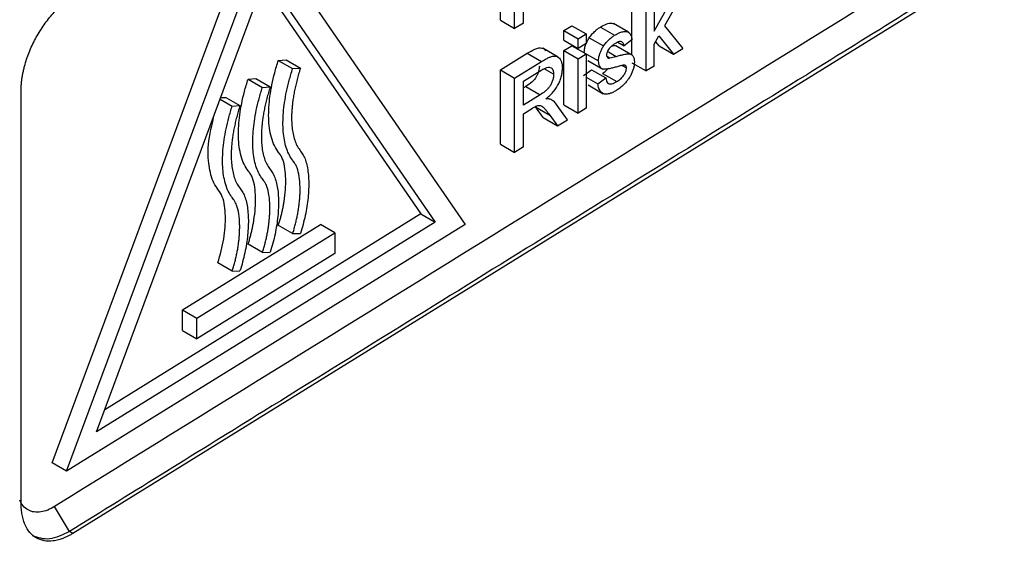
# Model space of a CAD drawing. Header units: millimetres. Extents: x -155 to 1130, y -373 to 1265.
# Tile 183 of 198: x 1042 to 1081, y 919 to 939. Entities that reach past the tile are written whole.
import ezdxf

# ---------------------------------------------------------------- set-up
doc = ezdxf.new("R2010")
doc.units = ezdxf.units.MM

msp = doc.modelspace()

# ---------------------------------------------------------------- linework, layer by layer
at = {"color": 7, "linetype": 'Continuous', "lineweight": 25}
for p, q in [((1043.387, 921.737), (1051.267, 942.946)), ((1043.953, 921.41), (1051.833, 942.619)), ((1051.833, 942.619), (1059.713, 931.166)), ((1061.104, 939.237), (1061.104, 942.173)), ((1061.67, 938.91), (1061.67, 941.846)), ((1081.03, 941.744), (1044.203, 918.946)), ((1045.135, 922.958), (1051.833, 940.986)), ((1051.833, 940.986), (1058.531, 931.251)), ((1051.714, 940.664), (1057.965, 931.578)), ((1062.016, 939.124), (1062.016, 940.517)), ((1066.307, 937.855), (1066.307, 940.494)), ((1067.187, 940.362), (1067.187, 938.805)), ((1068.283, 940.25), (1067.594, 939.021)), ((1066.873, 937.231), (1066.873, 940.167)), ((1067.187, 938.805), (1067.845, 939.979)), ((1061.104, 939.237), (1061.67, 938.91)), ((1062.016, 939.124), (1061.67, 938.91)), ((1066.17, 938.763), (1065.572, 939.109)), ((1063.613, 938.826), (1063.927, 939.021)), ((1063.613, 938.45), (1063.613, 938.826)), ((1063.613, 938.826), (1064.179, 938.5)), ((1063.927, 939.021), (1064.493, 938.694)), ((1064.179, 938.5), (1064.493, 938.694)), ((1064.493, 938.694), (1064.493, 938.318)), ((1065.058, 938.968), (1065.624, 938.642)), ((1067.594, 939.021), (1068.314, 938.124)), ((1063.613, 938.45), (1064.179, 938.123)), ((1064.179, 938.123), (1064.179, 938.5)), ((1064.493, 938.318), (1064.179, 938.123)), ((1064.619, 938.546), (1065.185, 938.219)), ((1065.753, 938.371), (1065.995, 938.231)), ((1066.309, 938.464), (1065.995, 938.231)), ((1067.187, 938.295), (1067.368, 938.617)), ((1067.187, 937.426), (1067.187, 938.295)), ((1067.381, 938.223), (1067.243, 938.394)), ((1067.368, 938.617), (1067.947, 937.896)), ((1061.104, 937.273), (1062.169, 937.933)), ((1062.169, 937.933), (1062.735, 937.606)), ((1063.389, 937.779), (1062.786, 938.127)), ((1063.613, 938.036), (1063.927, 938.231)), ((1063.613, 935.89), (1063.613, 938.036)), ((1063.613, 938.036), (1064.179, 937.709)), ((1063.927, 938.231), (1064.493, 937.904)), ((1064.179, 937.709), (1064.493, 937.904)), ((1064.422, 937.952), (1064.988, 937.626)), ((1064.493, 937.904), (1064.493, 935.758)), ((1065.377, 937.983), (1065.677, 937.81)), ((1066.268, 937.882), (1065.669, 938.228)), ((1067.381, 938.223), (1067.947, 937.896)), ((1067.947, 937.896), (1068.314, 938.124)), ((1052.324, 937.65), (1052.632, 937.666)), ((1052.324, 937.65), (1052.89, 937.323)), ((1052.632, 937.666), (1053.198, 937.34)), ((1061.67, 936.947), (1062.735, 937.606)), ((1064.179, 935.564), (1064.179, 937.709)), ((1064.558, 937.651), (1065.157, 937.305)), ((1065.308, 937.821), (1065.439, 937.745)), ((1066.307, 937.558), (1066.873, 937.231)), ((1052.89, 937.323), (1053.198, 937.34)), ((1061.104, 934.337), (1061.104, 937.273)), ((1061.104, 937.273), (1061.67, 936.947)), ((1062.016, 936.822), (1062.748, 937.275)), ((1063.212, 937.1), (1062.835, 937.318)), ((1064.391, 937.05), (1064.705, 937.282)), ((1064.705, 937.282), (1065.271, 936.955)), ((1065.139, 937.136), (1065.705, 936.809)), ((1065.927, 937.446), (1066.089, 937.353)), ((1067.187, 937.426), (1066.873, 937.231)), ((1051.129, 936.91), (1051.438, 936.927)), ((1051.129, 936.91), (1051.695, 936.584)), ((1051.438, 936.927), (1052.004, 936.6)), ((1061.67, 934.011), (1061.67, 936.947)), ((1062.016, 935.881), (1062.016, 936.822)), ((1064.493, 936.99), (1064.957, 936.723)), ((1064.957, 936.723), (1065.271, 936.955)), ((1042.157, 920.129), (1042.157, 936.459)), ((1051.695, 936.584), (1052.004, 936.6)), ((1062.107, 936.615), (1062.016, 936.558)), ((1062.107, 936.615), (1062.673, 936.288)), ((1064.574, 936.678), (1065.174, 936.332)), ((1050.025, 936.119), (1050.501, 935.844)), ((1050.047, 936.177), (1050.244, 936.188)), ((1050.244, 936.188), (1050.81, 935.861)), ((1062.673, 936.288), (1062.016, 935.881)), ((1063.14, 936.081), (1063.099, 936.105)), ((1050.501, 935.844), (1050.81, 935.861)), ((1062.016, 935.542), (1062.371, 935.762)), ((1062.016, 934.225), (1062.016, 935.542)), ((1062.796, 935.385), (1062.49, 935.815)), ((1062.49, 935.815), (1063.056, 935.489)), ((1063.759, 935.304), (1063.356, 935.865)), ((1063.613, 935.89), (1064.179, 935.564)), ((1064.493, 935.758), (1064.179, 935.564)), ((1062.796, 935.385), (1063.362, 935.058)), ((1063.056, 935.489), (1063.362, 935.058)), ((1063.362, 935.058), (1063.759, 935.304)), ((1061.104, 934.337), (1061.67, 934.011)), ((1062.016, 934.225), (1061.67, 934.011)), ((1058.531, 931.251), (1045.135, 922.958)), ((1057.965, 931.578), (1045.462, 923.837)), ((1057.965, 931.578), (1058.531, 931.251)), ((1059.713, 931.166), (1043.953, 921.41)), ((1048.538, 927.783), (1053.997, 931.162)), ((1052.892, 930.798), (1052.326, 931.124)), ((1054.563, 930.836), (1053.997, 931.162)), ((1049.104, 927.456), (1054.563, 930.836)), ((1052.892, 930.798), (1053.198, 930.807)), ((1054.563, 930.836), (1054.563, 930.019)), ((1051.698, 930.058), (1051.132, 930.385)), ((1054.563, 930.019), (1049.104, 926.639)), ((1051.698, 930.058), (1052.004, 930.068)), ((1050.503, 929.319), (1049.937, 929.646)), ((1050.503, 929.319), (1050.81, 929.329)), ((1048.538, 926.966), (1048.538, 927.783)), ((1048.538, 927.783), (1049.104, 927.456)), ((1049.104, 926.639), (1049.104, 927.456)), ((1048.538, 926.966), (1049.104, 926.639)), ((1043.953, 921.41), (1043.387, 921.737)), ((1044.072, 919.021), (1043.476, 920.007)), ((1044.203, 918.946), (1044.072, 919.021))]:
    msp.add_line(p, q, dxfattribs=at)
for points, knots in [([(1080.305, 942.783), (1074.166, 938.983), (1061.89, 931.395), (1049.614, 923.806), (1043.476, 920.007)], [0, 0, 0, 0, 0.500041, 1, 1, 1, 1]), ([(1080.88, 941.832), (1078.325, 940.249), (1072.188, 936.448), (1062.48, 930.429), (1052.767, 924.407), (1046.631, 920.606), (1044.072, 919.021)], [0, 0, 0, 0, 0.20816, 0.5, 0.791494, 1, 1, 1, 1]), ([(1042.157, 936.459), (1042.157, 936.506), (1042.158, 936.599), (1042.168, 936.742), (1042.184, 936.887), (1042.206, 937.035), (1042.235, 937.186), (1042.27, 937.338), (1042.345, 937.62), (1042.49, 938.035), (1042.746, 938.567), (1043.057, 939.067), (1043.354, 939.439), (1043.606, 939.704), (1043.801, 939.883), (1044.001, 940.044), (1044.135, 940.132), (1044.203, 940.176)], [0, 0, 0, 0, 0.036013, 0.071748, 0.107316, 0.142832, 0.17841, 0.214163, 0.250205, 0.374954, 0.499822, 0.624515, 0.749326, 0.811597, 0.874224, 0.937201, 1, 1, 1, 1]), ([(1065.058, 938.968), (1065.136, 939.012), (1065.293, 939.098), (1065.476, 939.139), (1065.558, 939.107), (1065.58, 939.099)], [0, 0, 0, 0, 0.42194, 0.846006, 1, 1, 1, 1]), ([(1064.619, 938.546), (1064.638, 938.573), (1064.675, 938.625), (1064.734, 938.696), (1064.796, 938.76), (1064.871, 938.83), (1064.959, 938.904), (1065.025, 938.947), (1065.058, 938.968)], [0, 0, 0, 0, 0.149454, 0.285895, 0.422098, 0.572366, 0.78598, 1, 1, 1, 1]), ([(1065.185, 938.219), (1065.217, 938.266), (1065.25, 938.31), (1065.32, 938.391), (1065.357, 938.429), (1065.432, 938.499), (1065.47, 938.532), (1065.547, 938.591), (1065.585, 938.617), (1065.624, 938.642)], [0, 0, 0, 0, 0.25, 0.25, 0.5, 0.5, 0.75, 0.75, 1, 1, 1, 1]), ([(1065.624, 938.642), (1065.667, 938.667), (1065.747, 938.714), (1065.857, 938.76), (1065.948, 938.786), (1066.02, 938.795), (1066.087, 938.795), (1066.153, 938.78), (1066.213, 938.735), (1066.259, 938.664), (1066.291, 938.571), (1066.303, 938.5), (1066.309, 938.464)], [0, 0, 0, 0, 0.135152, 0.252816, 0.352784, 0.435191, 0.500225, 0.592077, 0.687966, 0.787537, 0.891713, 1, 1, 1, 1]), ([(1064.422, 937.952), (1064.423, 937.978), (1064.425, 938.025), (1064.437, 938.122), (1064.463, 938.222), (1064.501, 938.324), (1064.533, 938.398), (1064.573, 938.473), (1064.603, 938.52), (1064.619, 938.546)], [0, 0, 0, 0, 0.137403, 0.248932, 0.498702, 0.621767, 0.74799, 0.862602, 1, 1, 1, 1]), ([(1065.647, 938.317), (1065.617, 938.298), (1065.559, 938.26), (1065.477, 938.193), (1065.408, 938.121), (1065.356, 938.042), (1065.322, 937.969), (1065.305, 937.907), (1065.303, 937.873), (1065.303, 937.859)], [0, 0, 0, 0, 0.205237, 0.389821, 0.553164, 0.6954, 0.818804, 0.919431, 1, 1, 1, 1]), ([(1065.995, 938.231), (1065.99, 938.256), (1065.98, 938.309), (1065.939, 938.37), (1065.866, 938.4), (1065.764, 938.384), (1065.688, 938.34), (1065.647, 938.317)], [0, 0, 0, 0, 0.146897, 0.320063, 0.519619, 0.745984, 1, 1, 1, 1]), ([(1062.169, 937.933), (1062.27, 937.992), (1062.424, 938.083), (1062.622, 938.151), (1062.757, 938.148), (1062.844, 938.098), (1062.879, 938.043), (1062.89, 938.025)], [0, 0, 0, 0, 0.366254, 0.561298, 0.734212, 0.917439, 1, 1, 1, 1]), ([(1064.988, 937.626), (1064.989, 937.661), (1064.992, 937.734), (1065.016, 937.853), (1065.057, 937.976), (1065.112, 938.102), (1065.161, 938.18), (1065.185, 938.219)], [0, 0, 0, 0, 0.191391, 0.386952, 0.587383, 0.791858, 1, 1, 1, 1]), ([(1065.303, 937.859), (1065.303, 937.839), (1065.305, 937.82), (1065.316, 937.789), (1065.326, 937.777), (1065.336, 937.767)], [0, 0, 0, 0, 0.5, 0.5, 1, 1, 1, 1]), ([(1065.515, 938.221), (1065.539, 938.227), (1065.602, 938.244), (1065.691, 938.223), (1065.757, 938.192), (1065.775, 938.154), (1065.776, 938.152)], [0, 0, 0, 0, 0.221581, 0.598492, 0.979317, 1, 1, 1, 1]), ([(1065.677, 937.81), (1065.733, 937.824), (1065.834, 937.85), (1065.969, 937.881), (1066.07, 937.899), (1066.168, 937.914), (1066.263, 937.898), (1066.349, 937.834), (1066.398, 937.726), (1066.402, 937.632), (1066.404, 937.586)], [0, 0, 0, 0, 0.175387, 0.316795, 0.424225, 0.497674, 0.631211, 0.759238, 0.88205, 1, 1, 1, 1]), ([(1052.326, 931.124), (1052.342, 931.176), (1052.375, 931.279), (1052.419, 931.435), (1052.459, 931.593), (1052.495, 931.752), (1052.527, 931.913), (1052.572, 932.177), (1052.614, 932.535), (1052.626, 932.971), (1052.596, 933.378), (1052.526, 933.684), (1052.431, 933.887), (1052.305, 934.05), (1052.162, 934.269), (1052.043, 934.596), (1051.969, 934.963), (1051.938, 935.367), (1051.947, 935.79), (1051.99, 936.232), (1052.067, 936.687), (1052.176, 937.162), (1052.274, 937.485), (1052.324, 937.65)], [0, 0, 0, 0, 0.020159, 0.040597, 0.061353, 0.082466, 0.10397, 0.1259, 0.189523, 0.251853, 0.31455, 0.377752, 0.409042, 0.440498, 0.503058, 0.564022, 0.627457, 0.688576, 0.751398, 0.811693, 0.87287, 0.935471, 1, 1, 1, 1]), ([(1062.735, 937.606), (1062.786, 937.637), (1062.88, 937.694), (1063.011, 937.758), (1063.121, 937.803), (1063.207, 937.821), (1063.27, 937.822), (1063.336, 937.81), (1063.404, 937.771), (1063.472, 937.695), (1063.521, 937.593), (1063.553, 937.47), (1063.556, 937.373), (1063.558, 937.324)], [0, 0, 0, 0, 0.125542, 0.234355, 0.32618, 0.401423, 0.459556, 0.50084, 0.597318, 0.695088, 0.795046, 0.896697, 1, 1, 1, 1]), ([(1065.686, 937.387), (1065.631, 937.372), (1065.531, 937.345), (1065.399, 937.316), (1065.301, 937.3), (1065.208, 937.293), (1065.119, 937.313), (1065.043, 937.385), (1064.995, 937.49), (1064.99, 937.581), (1064.988, 937.626)], [0, 0, 0, 0, 0.176854, 0.319301, 0.427558, 0.501514, 0.632098, 0.758957, 0.881627, 1, 1, 1, 1]), ([(1065.336, 937.767), (1065.349, 937.756), (1065.364, 937.747), (1065.4, 937.741), (1065.42, 937.743), (1065.439, 937.745)], [0, 0, 0, 0, 0.5, 0.5, 1, 1, 1, 1]), ([(1066.404, 937.586), (1066.402, 937.546), (1066.399, 937.465), (1066.369, 937.332), (1066.324, 937.195), (1066.26, 937.056), (1066.185, 936.933), (1066.099, 936.817), (1065.995, 936.7), (1065.859, 936.573), (1065.757, 936.506), (1065.701, 936.469)], [0, 0, 0, 0, 0.096341, 0.194829, 0.294782, 0.397789, 0.501865, 0.585679, 0.696941, 0.835328, 1, 1, 1, 1]), ([(1052.892, 930.798), (1052.91, 930.855), (1052.947, 930.972), (1052.995, 931.146), (1053.038, 931.322), (1053.075, 931.496), (1053.107, 931.67), (1053.134, 931.841), (1053.155, 932.01), (1053.171, 932.174), (1053.182, 932.335), (1053.187, 932.49), (1053.186, 932.738), (1053.161, 933.057), (1053.096, 933.337), (1053.023, 933.505), (1052.958, 933.616), (1052.849, 933.752), (1052.73, 933.948), (1052.63, 934.207), (1052.559, 934.501), (1052.517, 934.831), (1052.504, 935.191), (1052.522, 935.579), (1052.569, 935.989), (1052.647, 936.42), (1052.751, 936.866), (1052.843, 937.17), (1052.89, 937.323)], [0, 0, 0, 0, 0.022692, 0.045641, 0.068784, 0.092051, 0.115367, 0.138653, 0.161832, 0.184822, 0.207544, 0.22992, 0.251872, 0.317392, 0.377759, 0.396093, 0.419183, 0.453027, 0.503081, 0.552717, 0.603943, 0.656671, 0.710825, 0.766294, 0.822991, 0.88086, 0.93987, 1, 1, 1, 1]), ([(1053.198, 937.34), (1053.175, 937.264), (1053.128, 937.113), (1053.067, 936.889), (1053.013, 936.67), (1052.966, 936.456), (1052.928, 936.247), (1052.897, 936.044), (1052.874, 935.848), (1052.858, 935.657), (1052.849, 935.441), (1052.851, 935.198), (1052.874, 934.931), (1052.918, 934.676), (1052.987, 934.441), (1053.081, 934.234), (1053.201, 934.069), (1053.319, 933.906), (1053.407, 933.702), (1053.47, 933.461), (1053.511, 933.187), (1053.53, 932.885), (1053.527, 932.563), (1053.503, 932.224), (1053.458, 931.875), (1053.392, 931.52), (1053.308, 931.164), (1053.235, 930.925), (1053.198, 930.807)], [0, 0, 0, 0, 0.029795, 0.059135, 0.088022, 0.116461, 0.144455, 0.172005, 0.199111, 0.225772, 0.251982, 0.292107, 0.333631, 0.37604, 0.418745, 0.461067, 0.502807, 0.541551, 0.582058, 0.624821, 0.669525, 0.715748, 0.763026, 0.810891, 0.858895, 0.906634, 0.95376, 1, 1, 1, 1]), ([(1062.646, 937.427), (1062.645, 937.395), (1062.643, 937.331), (1062.62, 937.227), (1062.586, 937.123), (1062.539, 937.021), (1062.464, 936.903), (1062.318, 936.75), (1062.19, 936.668), (1062.107, 936.615)], [0, 0, 0, 0, 0.102365, 0.20397, 0.30498, 0.404447, 0.503179, 0.6775, 1, 1, 1, 1]), ([(1063.212, 937.1), (1063.21, 937.061), (1063.207, 936.983), (1063.172, 936.852), (1063.121, 936.722), (1063.05, 936.604), (1062.962, 936.504), (1062.836, 936.393), (1062.738, 936.33), (1062.673, 936.288)], [0, 0, 0, 0, 0.124377, 0.249319, 0.378776, 0.498648, 0.613818, 0.749038, 1, 1, 1, 1]), ([(1062.748, 937.275), (1062.772, 937.289), (1062.818, 937.316), (1062.882, 937.347), (1062.956, 937.374), (1063.035, 937.386), (1063.127, 937.36), (1063.183, 937.284), (1063.209, 937.187), (1063.211, 937.129), (1063.212, 937.1)], [0, 0, 0, 0, 0.105977, 0.200846, 0.285292, 0.434611, 0.571916, 0.785243, 0.892752, 1, 1, 1, 1]), ([(1062.907, 936.131), (1062.953, 936.17), (1063.036, 936.239), (1063.198, 936.399), (1063.345, 936.593), (1063.456, 936.819), (1063.516, 936.993), (1063.545, 937.134), (1063.555, 937.242), (1063.557, 937.294), (1063.558, 937.324)], [0, 0, 0, 0, 0.136719, 0.247957, 0.496961, 0.621538, 0.748123, 0.873889, 0.930026, 1, 1, 1, 1]), ([(1065.139, 937.136), (1065.187, 937.167), (1065.27, 937.221), (1065.347, 937.305), (1065.38, 937.341)], [0, 0, 0, 0, 0.575504, 1, 1, 1, 1]), ([(1065.982, 937.46), (1065.935, 937.456), (1065.885, 937.444), (1065.786, 937.417), (1065.736, 937.402), (1065.686, 937.387)], [0, 0, 0, 0, 0.5, 0.5, 1, 1, 1, 1]), ([(1065.705, 936.809), (1065.729, 936.825), (1065.776, 936.855), (1065.843, 936.908), (1065.905, 936.965), (1065.959, 937.026), (1066.003, 937.091), (1066.038, 937.154), (1066.064, 937.214), (1066.081, 937.268), (1066.087, 937.313), (1066.089, 937.34), (1066.089, 937.353)], [0, 0, 0, 0, 0.141251, 0.273308, 0.396079, 0.50997, 0.613998, 0.709522, 0.796639, 0.873705, 0.94112, 1, 1, 1, 1]), ([(1066.089, 937.353), (1066.089, 937.365), (1066.088, 937.39), (1066.075, 937.421), (1066.053, 937.445), (1066.021, 937.459), (1065.995, 937.459), (1065.982, 937.46)], [0, 0, 0, 0, 0.159614, 0.339532, 0.540489, 0.759998, 1, 1, 1, 1]), ([(1051.132, 930.385), (1051.148, 930.436), (1051.181, 930.54), (1051.225, 930.696), (1051.265, 930.853), (1051.301, 931.013), (1051.332, 931.174), (1051.377, 931.438), (1051.42, 931.796), (1051.432, 932.232), (1051.402, 932.639), (1051.332, 932.944), (1051.237, 933.148), (1051.111, 933.311), (1050.968, 933.53), (1050.848, 933.856), (1050.775, 934.223), (1050.744, 934.628), (1050.753, 935.051), (1050.796, 935.493), (1050.873, 935.948), (1050.982, 936.422), (1051.08, 936.746), (1051.129, 936.91)], [0, 0, 0, 0, 0.020159, 0.040597, 0.061353, 0.082466, 0.10397, 0.1259, 0.189523, 0.251853, 0.31455, 0.377752, 0.409042, 0.440498, 0.503058, 0.564022, 0.627457, 0.688576, 0.751398, 0.811693, 0.87287, 0.935471, 1, 1, 1, 1]), ([(1065.701, 936.469), (1065.659, 936.444), (1065.58, 936.397), (1065.469, 936.348), (1065.376, 936.32), (1065.3, 936.309), (1065.243, 936.311), (1065.166, 936.33), (1065.076, 936.391), (1064.994, 936.53), (1064.969, 936.657), (1064.957, 936.723)], [0, 0, 0, 0, 0.119374, 0.224269, 0.314924, 0.391608, 0.453552, 0.500921, 0.657389, 0.823882, 1, 1, 1, 1]), ([(1065.271, 936.955), (1065.278, 936.917), (1065.291, 936.841), (1065.34, 936.762), (1065.415, 936.717), (1065.537, 936.717), (1065.641, 936.774), (1065.705, 936.809)], [0, 0, 0, 0, 0.17646, 0.343556, 0.501176, 0.69018, 1, 1, 1, 1]), ([(1051.698, 930.058), (1051.716, 930.116), (1051.753, 930.233), (1051.801, 930.407), (1051.844, 930.582), (1051.881, 930.757), (1051.913, 930.93), (1051.94, 931.102), (1051.961, 931.27), (1051.977, 931.435), (1051.987, 931.595), (1051.992, 931.75), (1051.992, 931.999), (1051.967, 932.318), (1051.902, 932.597), (1051.829, 932.766), (1051.764, 932.876), (1051.654, 933.013), (1051.536, 933.209), (1051.436, 933.468), (1051.365, 933.762), (1051.323, 934.091), (1051.31, 934.452), (1051.327, 934.839), (1051.375, 935.25), (1051.452, 935.681), (1051.557, 936.127), (1051.649, 936.431), (1051.695, 936.584)], [0, 0, 0, 0, 0.022692, 0.045641, 0.068784, 0.092051, 0.115367, 0.138653, 0.161832, 0.184822, 0.207544, 0.22992, 0.251872, 0.317392, 0.377759, 0.396093, 0.419183, 0.453027, 0.503081, 0.552717, 0.603943, 0.656671, 0.710825, 0.766294, 0.822991, 0.88086, 0.93987, 1, 1, 1, 1]), ([(1052.004, 936.6), (1051.98, 936.524), (1051.934, 936.373), (1051.872, 936.15), (1051.818, 935.931), (1051.772, 935.717), (1051.733, 935.508), (1051.703, 935.305), (1051.68, 935.108), (1051.664, 934.918), (1051.655, 934.702), (1051.657, 934.458), (1051.679, 934.192), (1051.724, 933.937), (1051.793, 933.702), (1051.887, 933.495), (1052.007, 933.33), (1052.125, 933.167), (1052.212, 932.963), (1052.276, 932.722), (1052.317, 932.447), (1052.336, 932.146), (1052.333, 931.823), (1052.309, 931.485), (1052.264, 931.136), (1052.198, 930.781), (1052.114, 930.424), (1052.04, 930.186), (1052.004, 930.068)], [0, 0, 0, 0, 0.029795, 0.059135, 0.088022, 0.116461, 0.144455, 0.172005, 0.199111, 0.225772, 0.251982, 0.292107, 0.333631, 0.37604, 0.418745, 0.461067, 0.502807, 0.541551, 0.582058, 0.624821, 0.669525, 0.715748, 0.763026, 0.810891, 0.858895, 0.906634, 0.95376, 1, 1, 1, 1]), ([(1063.098, 936.105), (1063.082, 936.11), (1063.053, 936.121), (1063.009, 936.13), (1062.96, 936.132), (1062.926, 936.132), (1062.907, 936.131)], [0, 0, 0, 0, 0.265399, 0.500005, 0.708908, 1, 1, 1, 1]), ([(1063.356, 935.865), (1063.335, 935.893), (1063.298, 935.942), (1063.24, 936.007), (1063.175, 936.06), (1063.125, 936.089), (1063.098, 936.105)], [0, 0, 0, 0, 0.282963, 0.500605, 0.727499, 1, 1, 1, 1]), ([(1049.937, 929.646), (1050.025, 929.966), (1050.199, 930.607), (1050.255, 931.499), (1050.168, 932.315), (1049.74, 932.754), (1049.565, 933.475), (1049.52, 934.388), (1049.703, 935.118), (1049.807, 935.532)], [0, 0, 0, 0, 0.1377275, 0.2756356, 0.4132828, 0.5505979, 0.6867142, 0.8224319, 1, 1, 1, 1]), ([(1050.503, 929.319), (1050.522, 929.377), (1050.559, 929.493), (1050.607, 929.668), (1050.649, 929.843), (1050.687, 930.018), (1050.719, 930.191), (1050.746, 930.363), (1050.767, 930.531), (1050.783, 930.696), (1050.793, 930.856), (1050.798, 931.011), (1050.797, 931.259), (1050.773, 931.579), (1050.707, 931.858), (1050.635, 932.027), (1050.57, 932.137), (1050.46, 932.274), (1050.342, 932.47), (1050.242, 932.729), (1050.17, 933.023), (1050.128, 933.352), (1050.116, 933.712), (1050.133, 934.1), (1050.181, 934.511), (1050.258, 934.941), (1050.363, 935.388), (1050.455, 935.691), (1050.501, 935.844)], [0, 0, 0, 0, 0.022692, 0.045641, 0.068784, 0.092051, 0.115367, 0.138653, 0.161832, 0.184822, 0.207544, 0.22992, 0.251872, 0.317392, 0.377759, 0.396093, 0.419183, 0.453027, 0.503081, 0.552717, 0.603943, 0.656671, 0.710825, 0.766294, 0.822991, 0.88086, 0.93987, 1, 1, 1, 1]), ([(1050.81, 935.861), (1050.786, 935.785), (1050.739, 935.634), (1050.678, 935.41), (1050.624, 935.191), (1050.578, 934.977), (1050.539, 934.769), (1050.508, 934.566), (1050.485, 934.369), (1050.47, 934.179), (1050.461, 933.962), (1050.463, 933.719), (1050.485, 933.453), (1050.53, 933.198), (1050.599, 932.963), (1050.693, 932.755), (1050.813, 932.591), (1050.931, 932.428), (1051.018, 932.224), (1051.082, 931.983), (1051.123, 931.708), (1051.142, 931.407), (1051.139, 931.084), (1051.114, 930.746), (1051.07, 930.396), (1051.004, 930.041), (1050.92, 929.685), (1050.846, 929.447), (1050.81, 929.329)], [0, 0, 0, 0, 0.029795, 0.059135, 0.088022, 0.116461, 0.144455, 0.172005, 0.199111, 0.225772, 0.251982, 0.292107, 0.333631, 0.37604, 0.418745, 0.461067, 0.502807, 0.541551, 0.582058, 0.624821, 0.669525, 0.715748, 0.763026, 0.810891, 0.858895, 0.906634, 0.95376, 1, 1, 1, 1]), ([(1062.371, 935.762), (1062.403, 935.781), (1062.46, 935.816), (1062.516, 935.842), (1062.541, 935.854)], [0, 0, 0, 0, 0.560472, 1, 1, 1, 1]), ([(1062.541, 935.854), (1062.572, 935.861), (1062.635, 935.875), (1062.743, 935.85), (1062.832, 935.77), (1062.943, 935.643), (1063.011, 935.551), (1063.056, 935.489)], [0, 0, 0, 0, 0.1245087, 0.2494909, 0.498908, 0.6659156, 1, 1, 1, 1]), ([(1043.476, 920.007), (1043.386, 919.951), (1043.201, 919.856), (1042.974, 919.793), (1042.796, 919.779), (1042.666, 919.788), (1042.543, 919.818), (1042.389, 919.886), (1042.229, 920.02), (1042.136, 920.173), (1042.099, 920.256)], [0, 0, 0, 0, 0.1152284, 0.2374182, 0.3006129, 0.3648373, 0.4297835, 0.495122, 0.6276, 0.75, 0.75, 0.75, 0.75]), ([(1044.203, 918.946), (1044.164, 918.922), (1044.087, 918.876), (1043.973, 918.817), (1043.859, 918.766), (1043.747, 918.723), (1043.637, 918.689), (1043.527, 918.663), (1043.331, 918.632), (1043.058, 918.636), (1042.747, 918.751), (1042.491, 918.964), (1042.333, 919.221), (1042.242, 919.467), (1042.193, 919.671), (1042.162, 919.89), (1042.158, 920.049), (1042.157, 920.129)], [0, 0, 0, 0, 0.0360134, 0.0717479, 0.107316, 0.1428317, 0.1784095, 0.2141633, 0.2502053, 0.3749544, 0.4998216, 0.6245153, 0.7493262, 0.8115972, 0.8742244, 0.9372007, 1, 1, 1, 1]), ([(1044.072, 919.021), (1043.798, 918.888), (1043.251, 918.623), (1042.824, 918.775), (1042.611, 918.851)], [0, 0, 0, 0, 0.500391, 1, 1, 1, 1])]:
    msp.add_open_spline(points, degree=3, knots=knots, dxfattribs=at)
msp.add_open_spline([(1065.439, 937.745), (1065.517, 937.76), (1065.598, 937.787), (1065.677, 937.81)], degree=3, dxfattribs=at)

doc.saveas('drawing.dxf')
